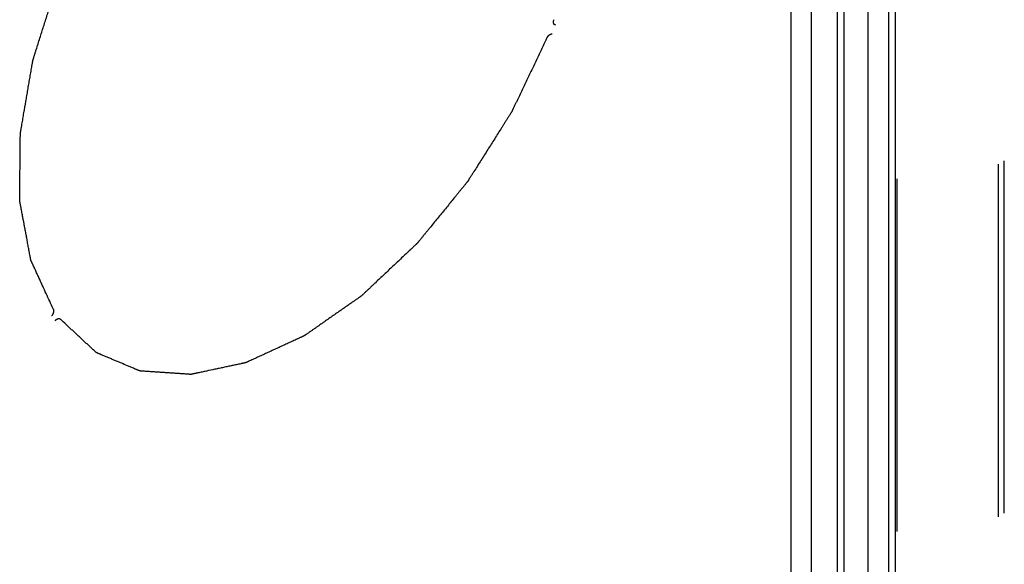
# Model space of a CAD drawing. Header units: inches. Extents: x 6 to 353, y 6 to 228.
# Tile 250 of 256: x 327.18 to 332.75, y 171.27 to 174.35. Entities that reach past the tile are written whole.
import ezdxf

# ---------------------------------------------------------------- set-up
doc = ezdxf.new("R2010")
doc.units = ezdxf.units.IN
doc.header["$LTSCALE"] = 19.946667
doc.header["$MEASUREMENT"] = 0
doc.linetypes.add('HIDDEN', pattern=[0.2, 0.1, -0.1])
doc.layers.get('0').update_dxf_attribs({"linetype": 'CONTINUOUS'})
doc.layers.add('DEFAULT_2', color=7, linetype='HIDDEN')

msp = doc.modelspace()

# ---------------------------------------------------------------- linework, layer by layer
at = {"color": 7, "linetype": 'Continuous'}
for p, q in [((331.5448, 162.6756), (331.5448, 194.0375)), ((331.6608, 162.9861), (331.6608, 193.9705)), ((331.9798, 193.7864), (331.9798, 144.136)), ((332.0983, 143.5273), (332.0983, 193.6067)), ((332.1361, 143.4747), (332.1361, 193.5875)), ((331.8083, 160.1065), (331.8083, 184.7965)), ((331.8461, 160.0538), (331.8461, 184.7443))]:
    msp.add_line(p, q, dxfattribs=at)
for points, knots in [([(327.3683, 172.7122), (327.3617, 172.7265), (327.3486, 172.7551), (327.3289, 172.798), (327.3125, 172.8338), (327.2994, 172.8624), (327.2896, 172.8838), (327.2797, 172.9053), (327.2715, 172.9231), (327.265, 172.9374), (327.2601, 172.9482), (327.2551, 172.9589), (327.251, 172.9678), (327.2482, 172.9741), (327.2465, 172.9776), (327.2453, 172.9803), (327.2443, 172.9826), (327.2434, 172.9843), (327.2428, 172.9857), (327.2423, 172.9868), (327.2421, 172.9879), (327.2419, 172.989), (327.2417, 172.9904), (327.2412, 172.9926), (327.2407, 172.9954), (327.2399, 172.9998), (327.2389, 173.0053), (327.2376, 173.0119), (327.236, 173.0208), (327.2339, 173.0318), (327.2314, 173.0451), (327.229, 173.0583), (327.2257, 173.076), (327.2215, 173.0981), (327.2166, 173.1246), (327.2116, 173.1511), (327.205, 173.1864), (327.1984, 173.2218), (327.1926, 173.2527), (327.1893, 173.2704), (327.1872, 173.2814), (327.1856, 173.2903), (327.1844, 173.2969), (327.1831, 173.3035), (327.1821, 173.309), (327.1813, 173.3135), (327.1806, 173.3168), (327.18, 173.3201), (327.1795, 173.3228), (327.1792, 173.3246), (327.179, 173.3255), (327.1789, 173.326), (327.1789, 173.3268), (327.1789, 173.3277), (327.1789, 173.3289), (327.179, 173.3305), (327.179, 173.3323), (327.179, 173.3348), (327.179, 173.3391), (327.1791, 173.3453), (327.1792, 173.3551), (327.1793, 173.3675), (327.1795, 173.3823), (327.1796, 173.397), (327.1798, 173.4118), (327.18, 173.4316), (327.1802, 173.4562), (327.1805, 173.4858), (327.1808, 173.5154), (327.1811, 173.545), (327.1814, 173.5746), (327.1817, 173.5992), (327.1819, 173.6189), (327.182, 173.6337), (327.1822, 173.6485), (327.1823, 173.6633), (327.1824, 173.6756), (327.1825, 173.6855), (327.1826, 173.6917), (327.1827, 173.696), (327.1827, 173.6984), (327.1827, 173.7003), (327.1827, 173.7018), (327.1827, 173.7031), (327.1827, 173.704), (327.1827, 173.7048), (327.1829, 173.7054), (327.183, 173.7065), (327.1834, 173.7087), (327.184, 173.712), (327.1847, 173.7161), (327.1854, 173.7201), (327.1863, 173.7255), (327.1875, 173.7323), (327.1888, 173.7404), (327.1902, 173.7485), (327.1921, 173.7593), (327.1944, 173.7728), (327.1981, 173.7945), (327.2046, 173.8323), (327.212, 173.8755), (327.2194, 173.9188), (327.2249, 173.9512), (327.2305, 173.9836), (327.2351, 174.0107), (327.2388, 174.0323), (327.2416, 174.0485), (327.2444, 174.0647), (327.2467, 174.0782), (327.2485, 174.089), (327.2499, 174.0971), (327.2513, 174.1053), (327.2524, 174.1113), (327.253, 174.1154), (327.2533, 174.1171), (327.2536, 174.1184), (327.2538, 174.1198), (327.2543, 174.1215), (327.255, 174.1235), (327.2558, 174.1263), (327.2569, 174.1297), (327.2582, 174.1338), (327.26, 174.1393), (327.263, 174.1489), (327.2673, 174.1626), (327.2742, 174.1845), (327.2829, 174.2118), (327.2933, 174.2447), (327.3037, 174.2776), (327.3141, 174.3104), (327.3245, 174.3433), (327.3349, 174.3761), (327.3453, 174.409), (327.3539, 174.4364), (327.3608, 174.4583), (327.366, 174.4747), (327.3704, 174.4884), (327.3738, 174.4993), (327.3764, 174.5075), (327.379, 174.5158), (327.3812, 174.5226), (327.3829, 174.5281), (327.384, 174.5315), (327.3849, 174.5342), (327.3855, 174.5363), (327.3861, 174.538), (327.3864, 174.5392), (327.3867, 174.5399), (327.3868, 174.5404), (327.3871, 174.5409), (327.3874, 174.5416), (327.3879, 174.5428), (327.3887, 174.5445), (327.3897, 174.5466), (327.3909, 174.5493), (327.3925, 174.5528), (327.395, 174.5583), (327.3982, 174.5652), (327.402, 174.5734), (327.4057, 174.5817), (327.4108, 174.5927), (327.4171, 174.6064), (327.4247, 174.6229), (327.4348, 174.645), (327.4474, 174.6725), (327.4625, 174.7055), (327.4777, 174.7385), (327.4928, 174.7715), (327.508, 174.8046), (327.5231, 174.8376), (327.5383, 174.8706), (327.5509, 174.8981), (327.561, 174.9201), (327.5673, 174.9339), (327.5717, 174.9435), (327.5743, 174.949), (327.5762, 174.9531), (327.5777, 174.9566), (327.579, 174.9593), (327.5799, 174.9614), (327.5807, 174.9631), (327.5815, 174.9644), (327.5823, 174.9657), (327.5833, 174.9673), (327.5856, 174.9711), (327.5891, 174.9769), (327.5938, 174.9846), (327.5985, 174.9922), (327.6048, 175.0025), (327.6126, 175.0153), (327.622, 175.0306), (327.6314, 175.046), (327.6439, 175.0665), (327.6595, 175.0921), (327.6783, 175.1228), (327.6971, 175.1535), (327.7159, 175.1842), (327.7346, 175.215), (327.7534, 175.2457), (327.7722, 175.2764), (327.7878, 175.302), (327.7988, 175.3199), (327.805, 175.3302), (327.8089, 175.3366), (327.8121, 175.3417), (327.8144, 175.3455), (327.8168, 175.3494), (327.8187, 175.3526), (327.8201, 175.3548), (327.8209, 175.3561), (327.8218, 175.3573), (327.8229, 175.3587), (327.8248, 175.3611), (327.8271, 175.364), (327.8308, 175.3687), (327.8355, 175.3746), (327.8429, 175.384), (327.8521, 175.3957), (327.8633, 175.4098), (327.8744, 175.4239), (327.8855, 175.438), (327.9004, 175.4568), (327.9189, 175.4803), (327.9411, 175.5084), (327.9634, 175.5366), (327.9856, 175.5648), (328.0079, 175.593), (328.0264, 175.6165), (328.0413, 175.6352), (328.0524, 175.6493), (328.0635, 175.6634), (328.0746, 175.6775), (328.0839, 175.6893), (328.0913, 175.6986), (328.096, 175.7045), (328.0997, 175.7092), (328.102, 175.7121), (328.1036, 175.7142), (328.1045, 175.7154), (328.1052, 175.7163), (328.1059, 175.7171), (328.107, 175.7181), (328.1087, 175.7198), (328.1112, 175.7222), (328.1142, 175.7252), (328.1172, 175.7281), (328.1212, 175.7321), (328.1263, 175.737), (328.1323, 175.7428), (328.1383, 175.7487), (328.1503, 175.7605), (328.1684, 175.7781), (328.1924, 175.8017), (328.2165, 175.8252), (328.2406, 175.8487), (328.2646, 175.8723), (328.2887, 175.8958), (328.3128, 175.9193), (328.3328, 175.939), (328.3489, 175.9546), (328.3609, 175.9664), (328.3729, 175.9782), (328.383, 175.988), (328.391, 175.9958), (328.397, 176.0017), (328.403, 176.0076), (328.4075, 176.012), (328.4105, 176.0149), (328.4118, 176.0162), (328.4128, 176.0171), (328.4138, 176.0182), (328.4152, 176.0191), (328.4168, 176.0203), (328.4189, 176.0219), (328.4216, 176.0238), (328.4248, 176.0262), (328.4291, 176.0293), (328.4367, 176.0348), (328.4474, 176.0426), (328.4646, 176.0551), (328.4861, 176.0707), (328.5119, 176.0895), (328.5377, 176.1083), (328.5636, 176.1271), (328.598, 176.1521), (328.641, 176.1834), (328.6926, 176.2209), (328.727, 176.2459), (328.7442, 176.2585)], [0, 0, 0, 0, 0.015625, 0.03125, 0.046875, 0.054688, 0.0625, 0.070312, 0.078125, 0.082031, 0.085938, 0.089844, 0.09375, 0.095703, 0.09668, 0.097656, 0.098633, 0.099121, 0.099609, 0.100098, 0.100342, 0.100586, 0.101074, 0.101562, 0.102539, 0.103516, 0.105469, 0.107422, 0.109375, 0.113281, 0.117188, 0.121094, 0.125, 0.132812, 0.140625, 0.148438, 0.15625, 0.171875, 0.179688, 0.183594, 0.1875, 0.189453, 0.191406, 0.193359, 0.195312, 0.196289, 0.197266, 0.198242, 0.199219, 0.199707, 0.199829, 0.199951, 0.200195, 0.200439, 0.200684, 0.201172, 0.20166, 0.202148, 0.203125, 0.205078, 0.207031, 0.210938, 0.214844, 0.21875, 0.222656, 0.226562, 0.234375, 0.242188, 0.25, 0.257812, 0.265625, 0.273438, 0.277344, 0.28125, 0.285156, 0.289062, 0.292969, 0.294922, 0.296875, 0.297852, 0.29834, 0.298828, 0.299316, 0.299561, 0.299805, 0.300049, 0.300171, 0.300293, 0.300781, 0.301758, 0.302734, 0.303711, 0.304688, 0.306641, 0.308594, 0.310547, 0.3125, 0.316406, 0.320312, 0.328125, 0.34375, 0.351562, 0.359375, 0.367188, 0.375, 0.378906, 0.382812, 0.386719, 0.390625, 0.392578, 0.394531, 0.396484, 0.398438, 0.398926, 0.399414, 0.399658, 0.399902, 0.400391, 0.400879, 0.401367, 0.402344, 0.40332, 0.404297, 0.40625, 0.410156, 0.414062, 0.421875, 0.429688, 0.4375, 0.445312, 0.453125, 0.460938, 0.46875, 0.476562, 0.480469, 0.484375, 0.488281, 0.490234, 0.492188, 0.494141, 0.496094, 0.49707, 0.498047, 0.498535, 0.499023, 0.499512, 0.499756, 0.499878, 0.5, 0.500122, 0.500244, 0.500488, 0.500977, 0.501465, 0.501953, 0.50293, 0.503906, 0.505859, 0.507812, 0.509766, 0.511719, 0.515625, 0.519531, 0.523438, 0.53125, 0.539062, 0.546875, 0.554688, 0.5625, 0.570312, 0.578125, 0.585938, 0.589844, 0.59375, 0.595703, 0.59668, 0.597656, 0.598633, 0.599121, 0.599609, 0.600098, 0.600342, 0.600586, 0.601074, 0.601562, 0.603516, 0.605469, 0.607422, 0.609375, 0.613281, 0.617188, 0.621094, 0.625, 0.632812, 0.640625, 0.648438, 0.65625, 0.664062, 0.671875, 0.679688, 0.6875, 0.691406, 0.693359, 0.695312, 0.696289, 0.697266, 0.698242, 0.699219, 0.699707, 0.699951, 0.700195, 0.700684, 0.701172, 0.702148, 0.703125, 0.705078, 0.707031, 0.710938, 0.714844, 0.71875, 0.722656, 0.726562, 0.734375, 0.742188, 0.75, 0.757812, 0.765625, 0.773438, 0.777344, 0.78125, 0.785156, 0.789062, 0.792969, 0.794922, 0.796875, 0.797852, 0.798828, 0.799316, 0.799561, 0.799805, 0.800049, 0.800293, 0.800781, 0.801758, 0.802734, 0.803711, 0.804688, 0.806641, 0.808594, 0.810547, 0.8125, 0.820312, 0.828125, 0.835938, 0.84375, 0.851562, 0.859375, 0.867188, 0.875, 0.878906, 0.882812, 0.886719, 0.890625, 0.892578, 0.894531, 0.896484, 0.898438, 0.898926, 0.899414, 0.899658, 0.899902, 0.900391, 0.900879, 0.901367, 0.902344, 0.90332, 0.904297, 0.90625, 0.910156, 0.914062, 0.921875, 0.929688, 0.9375, 0.945312, 0.953125, 0.96875, 0.984375, 1, 1, 1, 1]), ([(330.2121, 174.3187), (330.2115, 174.3188), (330.2106, 174.3191), (330.2094, 174.3193), (330.2087, 174.3195), (330.2082, 174.3196), (330.2079, 174.3197), (330.2076, 174.3199), (330.2073, 174.3202), (330.2068, 174.3205), (330.2061, 174.321), (330.2055, 174.3214), (330.205, 174.3217), (330.2045, 174.3221), (330.2041, 174.3228), (330.2036, 174.3236), (330.203, 174.3244), (330.2026, 174.325), (330.2023, 174.3255), (330.2021, 174.3258), (330.202, 174.3261), (330.2019, 174.3266), (330.2017, 174.3273), (330.2014, 174.3281), (330.2012, 174.329), (330.2009, 174.3297), (330.2008, 174.3302), (330.2007, 174.3305), (330.2007, 174.3309), (330.2006, 174.3316), (330.2006, 174.3326), (330.2005, 174.3339), (330.2005, 174.3351), (330.2004, 174.3361), (330.2005, 174.337), (330.2006, 174.3379), (330.2008, 174.3391), (330.201, 174.3404), (330.2011, 174.3416), (330.2012, 174.3425), (330.2015, 174.3434), (330.2019, 174.3446), (330.2024, 174.3465), (330.2028, 174.3479), (330.2031, 174.3489)], [0, 0, 0, 0, 0.0625, 0.09375, 0.125, 0.132812, 0.140625, 0.15625, 0.171875, 0.1875, 0.21875, 0.25, 0.265625, 0.28125, 0.3125, 0.34375, 0.375, 0.40625, 0.421875, 0.429688, 0.4375, 0.453125, 0.46875, 0.5, 0.53125, 0.546875, 0.5625, 0.570312, 0.578125, 0.59375, 0.625, 0.65625, 0.6875, 0.71875, 0.734375, 0.75, 0.78125, 0.8125, 0.84375, 0.859375, 0.875, 0.90625, 0.9375, 1, 1, 1, 1]), ([(330.1616, 174.242), (330.1513, 174.2204), (330.1308, 174.1773), (330.0999, 174.1127), (330.0742, 174.0588), (330.0536, 174.0158), (330.0382, 173.9834), (330.0228, 173.9511), (330.0074, 173.9188), (329.9945, 173.8919), (329.9842, 173.8704), (329.9778, 173.8569), (329.9733, 173.8475), (329.9707, 173.8421), (329.9688, 173.838), (329.9672, 173.8347), (329.9659, 173.832), (329.9649, 173.83), (329.9641, 173.8283), (329.9633, 173.827), (329.9625, 173.8257), (329.9615, 173.8241), (329.959, 173.8202), (329.9554, 173.8144), (329.9505, 173.8067), (329.9456, 173.799), (329.9391, 173.7887), (329.9309, 173.7758), (329.9212, 173.7603), (329.9114, 173.7448), (329.8983, 173.7242), (329.8821, 173.6985), (329.8625, 173.6675), (329.843, 173.6366), (329.8234, 173.6057), (329.8039, 173.5748), (329.7843, 173.5438), (329.7648, 173.5129), (329.7485, 173.4871), (329.7371, 173.4691), (329.7306, 173.4588), (329.7265, 173.4523), (329.7232, 173.4472), (329.7208, 173.4433), (329.7183, 173.4395), (329.7163, 173.4362), (329.7149, 173.434), (329.7141, 173.4327), (329.7134, 173.4318), (329.7127, 173.431), (329.7118, 173.4298), (329.7102, 173.4278), (329.7078, 173.425), (329.7041, 173.4205), (329.6995, 173.4148), (329.6921, 173.4057), (329.6829, 173.3944), (329.6718, 173.3808), (329.6607, 173.3671), (329.6495, 173.3535), (329.6347, 173.3354), (329.6162, 173.3127), (329.594, 173.2855), (329.5718, 173.2582), (329.5496, 173.231), (329.5274, 173.2038), (329.5089, 173.1811), (329.4941, 173.1629), (329.483, 173.1493), (329.4719, 173.1357), (329.4608, 173.1221), (329.4515, 173.1107), (329.4441, 173.1017), (329.4395, 173.096), (329.4358, 173.0915), (329.4335, 173.0886), (329.4319, 173.0866), (329.4309, 173.0855), (329.4302, 173.0846), (329.4295, 173.0838), (329.4285, 173.0829), (329.4267, 173.0811), (329.4241, 173.0787), (329.421, 173.0758), (329.4179, 173.0729), (329.4138, 173.069), (329.4087, 173.0641), (329.4005, 173.0564), (329.3861, 173.0428), (329.3655, 173.0233), (329.3408, 173), (329.3161, 172.9767), (329.2914, 172.9534), (329.2667, 172.9301), (329.242, 172.9068), (329.2173, 172.8834), (329.1967, 172.864), (329.1803, 172.8485), (329.1679, 172.8368), (329.1556, 172.8251), (329.1453, 172.8154), (329.137, 172.8077), (329.1309, 172.8018), (329.1247, 172.796), (329.1201, 172.7916), (329.117, 172.7887), (329.1157, 172.7875), (329.1147, 172.7865), (329.1136, 172.7855), (329.1123, 172.7846), (329.1107, 172.7835), (329.1086, 172.782), (329.106, 172.7802), (329.1028, 172.778), (329.0986, 172.7751), (329.0912, 172.7699), (329.0806, 172.7625), (329.0638, 172.7508), (329.0426, 172.736), (329.0173, 172.7184), (328.992, 172.7007), (328.9666, 172.683), (328.9413, 172.6654), (328.916, 172.6477), (328.8906, 172.6301), (328.8695, 172.6153), (328.8526, 172.6036), (328.8399, 172.5947), (328.8294, 172.5874), (328.8209, 172.5815), (328.8146, 172.5771), (328.8083, 172.5726), (328.803, 172.569), (328.7988, 172.566), (328.7961, 172.5642), (328.794, 172.5627), (328.7924, 172.5616), (328.7911, 172.5607), (328.7902, 172.56), (328.7897, 172.5597), (328.7893, 172.5594), (328.7889, 172.5592), (328.7883, 172.559), (328.7874, 172.5585), (328.786, 172.5579), (328.7844, 172.5572), (328.7823, 172.5562), (328.7796, 172.5549), (328.7753, 172.553), (328.7699, 172.5505), (328.7635, 172.5475), (328.757, 172.5445), (328.7485, 172.5406), (328.7377, 172.5356), (328.7248, 172.5297), (328.7076, 172.5218), (328.6862, 172.5119), (328.6604, 172.5), (328.6346, 172.4881), (328.6088, 172.4763), (328.583, 172.4644), (328.5573, 172.4525), (328.5358, 172.4426), (328.5186, 172.4347), (328.5057, 172.4288), (328.4928, 172.4228), (328.4821, 172.4179), (328.4745, 172.4144), (328.4702, 172.4124), (328.467, 172.411), (328.4643, 172.4097), (328.4622, 172.4087), (328.4606, 172.408), (328.4592, 172.4073), (328.4582, 172.4072), (328.4572, 172.407), (328.456, 172.4067), (328.4539, 172.4063), (328.4514, 172.4057), (328.4473, 172.4048), (328.4423, 172.4038), (328.4362, 172.4025), (328.4281, 172.4007), (328.418, 172.3986), (328.4058, 172.396), (328.3937, 172.3934), (328.3775, 172.3899), (328.3572, 172.3856), (328.3329, 172.3804), (328.3086, 172.3752), (328.2762, 172.3683), (328.2438, 172.3613), (328.2155, 172.3553), (328.1993, 172.3518), (328.1892, 172.3496), (328.1811, 172.3479), (328.175, 172.3466), (328.1689, 172.3453), (328.1639, 172.3442), (328.1598, 172.3434), (328.1568, 172.3427), (328.1537, 172.3421), (328.1512, 172.3415), (328.1496, 172.3412), (328.1488, 172.341), (328.1483, 172.3409), (328.1477, 172.3409), (328.147, 172.341), (328.1461, 172.341), (328.1449, 172.3411), (328.1435, 172.3412), (328.1416, 172.3413), (328.1383, 172.3416), (328.1336, 172.3419), (328.126, 172.3424), (328.1166, 172.343), (328.1053, 172.3438), (328.094, 172.3445), (328.0827, 172.3453), (328.0676, 172.3463), (328.0487, 172.3476), (328.0261, 172.3491), (328.0035, 172.3506), (327.9809, 172.3522), (327.9582, 172.3537), (327.9394, 172.355), (327.9243, 172.356), (327.913, 172.3567), (327.9017, 172.3575), (327.8904, 172.3582), (327.8809, 172.3589), (327.8734, 172.3594), (327.8687, 172.3597), (327.8654, 172.3599), (327.8635, 172.3601), (327.8621, 172.3602), (327.8609, 172.3602), (327.86, 172.3603), (327.8593, 172.3603), (327.8587, 172.3604), (327.8583, 172.3606), (327.8577, 172.3608), (327.8564, 172.3614), (327.8544, 172.3622), (327.8519, 172.3632), (327.8495, 172.3642), (327.8463, 172.3656), (327.8423, 172.3673), (327.8375, 172.3693), (327.8327, 172.3714), (327.8263, 172.3741), (327.8182, 172.3775), (327.8086, 172.3815), (327.799, 172.3856), (327.7797, 172.3937), (327.7572, 172.4032), (327.7316, 172.414), (327.7123, 172.4222), (327.693, 172.4303), (327.677, 172.4371), (327.6641, 172.4425), (327.6545, 172.4465), (327.6449, 172.4506), (327.6369, 172.454), (327.6304, 172.4567), (327.6256, 172.4587), (327.6216, 172.4604), (327.6184, 172.4618), (327.6164, 172.4626), (327.6148, 172.4633), (327.6138, 172.4637), (327.613, 172.4641), (327.6122, 172.4644), (327.6114, 172.4652), (327.6104, 172.4661), (327.609, 172.4673), (327.6074, 172.4688), (327.6054, 172.4707), (327.6028, 172.4731), (327.5982, 172.4774), (327.5916, 172.4836), (327.5837, 172.491), (327.5758, 172.4983), (327.5652, 172.5082), (327.5521, 172.5205), (327.5363, 172.5352), (327.5205, 172.55), (327.5046, 172.5647), (327.4888, 172.5795), (327.4678, 172.5991), (327.4414, 172.6237), (327.4203, 172.6434), (327.4098, 172.6532)], [0, 0, 0, 0, 0.015625, 0.03125, 0.046875, 0.054688, 0.0625, 0.070312, 0.078125, 0.085938, 0.089844, 0.09375, 0.095703, 0.09668, 0.097656, 0.098633, 0.099121, 0.099609, 0.100098, 0.100342, 0.100586, 0.101074, 0.101562, 0.103516, 0.105469, 0.107422, 0.109375, 0.113281, 0.117188, 0.121094, 0.125, 0.132812, 0.140625, 0.148438, 0.15625, 0.164062, 0.171875, 0.179688, 0.1875, 0.191406, 0.193359, 0.195312, 0.196289, 0.197266, 0.198242, 0.199219, 0.199707, 0.199951, 0.200195, 0.200439, 0.200684, 0.201172, 0.202148, 0.203125, 0.205078, 0.207031, 0.210938, 0.214844, 0.21875, 0.222656, 0.226562, 0.234375, 0.242188, 0.25, 0.257812, 0.265625, 0.273438, 0.277344, 0.28125, 0.285156, 0.289062, 0.292969, 0.294922, 0.296875, 0.297852, 0.298828, 0.299316, 0.299561, 0.299805, 0.300049, 0.300293, 0.300781, 0.301758, 0.302734, 0.303711, 0.304688, 0.306641, 0.308594, 0.3125, 0.320312, 0.328125, 0.335938, 0.34375, 0.351562, 0.359375, 0.367188, 0.375, 0.378906, 0.382812, 0.386719, 0.390625, 0.392578, 0.394531, 0.396484, 0.398438, 0.398926, 0.399414, 0.399658, 0.399902, 0.400391, 0.400879, 0.401367, 0.402344, 0.40332, 0.404297, 0.40625, 0.410156, 0.414062, 0.421875, 0.429688, 0.4375, 0.445312, 0.453125, 0.460938, 0.46875, 0.476562, 0.480469, 0.484375, 0.488281, 0.490234, 0.492188, 0.494141, 0.496094, 0.49707, 0.498047, 0.498535, 0.499023, 0.499512, 0.499756, 0.499878, 0.5, 0.500122, 0.500244, 0.500488, 0.500977, 0.501465, 0.501953, 0.50293, 0.503906, 0.505859, 0.507812, 0.509766, 0.511719, 0.515625, 0.519531, 0.523438, 0.53125, 0.539062, 0.546875, 0.554688, 0.5625, 0.570312, 0.578125, 0.582031, 0.585938, 0.589844, 0.59375, 0.595703, 0.59668, 0.597656, 0.598633, 0.599121, 0.599609, 0.600098, 0.600342, 0.600586, 0.601074, 0.601562, 0.602539, 0.603516, 0.605469, 0.607422, 0.609375, 0.613281, 0.617188, 0.621094, 0.625, 0.632812, 0.640625, 0.648438, 0.65625, 0.671875, 0.679688, 0.683594, 0.6875, 0.689453, 0.691406, 0.693359, 0.695312, 0.696289, 0.697266, 0.698242, 0.699219, 0.699707, 0.699829, 0.699951, 0.700195, 0.700439, 0.700684, 0.701172, 0.70166, 0.702148, 0.703125, 0.705078, 0.707031, 0.710938, 0.714844, 0.71875, 0.722656, 0.726562, 0.734375, 0.742188, 0.75, 0.757812, 0.765625, 0.773438, 0.777344, 0.78125, 0.785156, 0.789062, 0.792969, 0.794922, 0.796875, 0.797852, 0.79834, 0.798828, 0.799316, 0.799561, 0.799805, 0.800049, 0.800171, 0.800293, 0.800781, 0.801758, 0.802734, 0.803711, 0.804688, 0.806641, 0.808594, 0.810547, 0.8125, 0.816406, 0.820312, 0.824219, 0.828125, 0.84375, 0.851562, 0.859375, 0.867188, 0.875, 0.878906, 0.882812, 0.886719, 0.890625, 0.892578, 0.894531, 0.896484, 0.897461, 0.898438, 0.898926, 0.899414, 0.899658, 0.899902, 0.900391, 0.900879, 0.901367, 0.902344, 0.90332, 0.904297, 0.90625, 0.910156, 0.914062, 0.917969, 0.921875, 0.929688, 0.9375, 0.945312, 0.953125, 0.960938, 0.96875, 0.984375, 1, 1, 1, 1]), ([(330.1616, 174.242), (330.1621, 174.2429), (330.1628, 174.2443), (330.1637, 174.2461), (330.1642, 174.2473), (330.1647, 174.2483), (330.1652, 174.2491), (330.1659, 174.2502), (330.1668, 174.2515), (330.1675, 174.2526), (330.1681, 174.2534), (330.1686, 174.2543), (330.1695, 174.2553), (330.1705, 174.2564), (330.1714, 174.2575), (330.1723, 174.2585), (330.1728, 174.2592), (330.1732, 174.2595), (330.1735, 174.2598), (330.174, 174.2602), (330.1747, 174.2608), (330.1756, 174.2616), (330.1765, 174.2624), (330.1772, 174.263), (330.1776, 174.2634), (330.178, 174.2637), (330.1784, 174.2639), (330.179, 174.2643), (330.1799, 174.2648), (330.181, 174.2655), (330.1821, 174.2661), (330.1831, 174.2667), (330.1838, 174.2669), (330.1845, 174.2672), (330.1854, 174.2675), (330.1863, 174.2678), (330.187, 174.268), (330.1876, 174.2682), (330.188, 174.2684), (330.1883, 174.2684), (330.1888, 174.2684), (330.1896, 174.2684), (330.1909, 174.2685), (330.1919, 174.2685), (330.1926, 174.2686)], [0, 0, 0, 0, 0.0625, 0.09375, 0.125, 0.140625, 0.15625, 0.1875, 0.21875, 0.25, 0.265625, 0.28125, 0.3125, 0.34375, 0.375, 0.40625, 0.421875, 0.429688, 0.4375, 0.453125, 0.46875, 0.5, 0.53125, 0.546875, 0.5625, 0.570312, 0.578125, 0.59375, 0.625, 0.65625, 0.6875, 0.71875, 0.734375, 0.75, 0.78125, 0.8125, 0.828125, 0.84375, 0.859375, 0.867188, 0.875, 0.90625, 0.9375, 1, 1, 1, 1]), ([(327.3683, 172.7122), (327.3686, 172.7116), (327.369, 172.7106), (327.3696, 172.7094), (327.3699, 172.7087), (327.3701, 172.7082), (327.3702, 172.7079), (327.3703, 172.7074), (327.3704, 172.7068), (327.3705, 172.7061), (327.3706, 172.7051), (327.3708, 172.7042), (327.3709, 172.7034), (327.3711, 172.7026), (327.371, 172.7015), (327.3709, 172.7002), (327.3708, 172.6989), (327.3708, 172.6978), (327.3707, 172.697), (327.3707, 172.6966), (327.3706, 172.6961), (327.3705, 172.6956), (327.3703, 172.6946), (327.37, 172.6934), (327.3698, 172.6923), (327.3696, 172.6913), (327.3694, 172.6908), (327.3693, 172.6903), (327.3691, 172.6898), (327.3688, 172.689), (327.3684, 172.6878), (327.3679, 172.6864), (327.3673, 172.685), (327.3669, 172.6838), (327.3664, 172.6829), (327.3659, 172.6819), (327.3653, 172.6808), (327.3645, 172.6794), (327.3639, 172.6783), (327.3634, 172.6774), (327.3628, 172.6765), (327.3621, 172.6755), (327.3609, 172.6738), (327.36, 172.6725), (327.3594, 172.6717)], [0, 0, 0, 0, 0.0625, 0.09375, 0.125, 0.132812, 0.140625, 0.15625, 0.171875, 0.1875, 0.21875, 0.25, 0.265625, 0.28125, 0.3125, 0.34375, 0.375, 0.40625, 0.421875, 0.429688, 0.4375, 0.453125, 0.46875, 0.5, 0.53125, 0.546875, 0.5625, 0.570312, 0.578125, 0.59375, 0.625, 0.65625, 0.6875, 0.71875, 0.734375, 0.75, 0.78125, 0.8125, 0.84375, 0.859375, 0.875, 0.90625, 0.9375, 1, 1, 1, 1]), ([(327.3788, 172.644), (327.3795, 172.6448), (327.3805, 172.6459), (327.3818, 172.6474), (327.3827, 172.6483), (327.3833, 172.6491), (327.384, 172.6496), (327.3849, 172.6504), (327.386, 172.6513), (327.3869, 172.652), (327.3876, 172.6526), (327.3884, 172.6532), (327.3893, 172.6537), (327.3904, 172.6543), (327.3915, 172.6549), (327.3924, 172.6555), (327.3931, 172.6558), (327.3934, 172.656), (327.3938, 172.6561), (327.3942, 172.6562), (327.3949, 172.6564), (327.3958, 172.6567), (327.3967, 172.657), (327.3974, 172.6572), (327.3979, 172.6573), (327.3982, 172.6574), (327.3986, 172.6574), (327.3992, 172.6574), (327.4, 172.6574), (327.401, 172.6574), (327.4019, 172.6574), (327.4028, 172.6575), (327.4033, 172.6572), (327.4039, 172.657), (327.4046, 172.6568), (327.4053, 172.6565), (327.4059, 172.6563), (327.4063, 172.6561), (327.4067, 172.656), (327.4069, 172.6558), (327.4073, 172.6555), (327.4078, 172.655), (327.4087, 172.6542), (327.4093, 172.6536), (327.4098, 172.6532)], [0, 0, 0, 0, 0.0625, 0.09375, 0.125, 0.140625, 0.15625, 0.1875, 0.21875, 0.25, 0.265625, 0.28125, 0.3125, 0.34375, 0.375, 0.40625, 0.421875, 0.429688, 0.4375, 0.453125, 0.46875, 0.5, 0.53125, 0.546875, 0.5625, 0.570312, 0.578125, 0.59375, 0.625, 0.65625, 0.6875, 0.71875, 0.734375, 0.75, 0.78125, 0.8125, 0.828125, 0.84375, 0.859375, 0.867188, 0.875, 0.90625, 0.9375, 1, 1, 1, 1])]:
    msp.add_open_spline(points, degree=3, knots=knots, dxfattribs=at)
at = {"layer": 'DEFAULT_2', "color": 7, "linetype": 'HIDDEN'}
for p, q in [((332.7187, 143.6102), (332.7187, 193.723)), ((332.752, 143.6294), (332.752, 193.7422)), ((332.1453, 143.5273), (332.1453, 193.6402))]:
    msp.add_line(p, q, dxfattribs=at)

doc.saveas('drawing.dxf')
